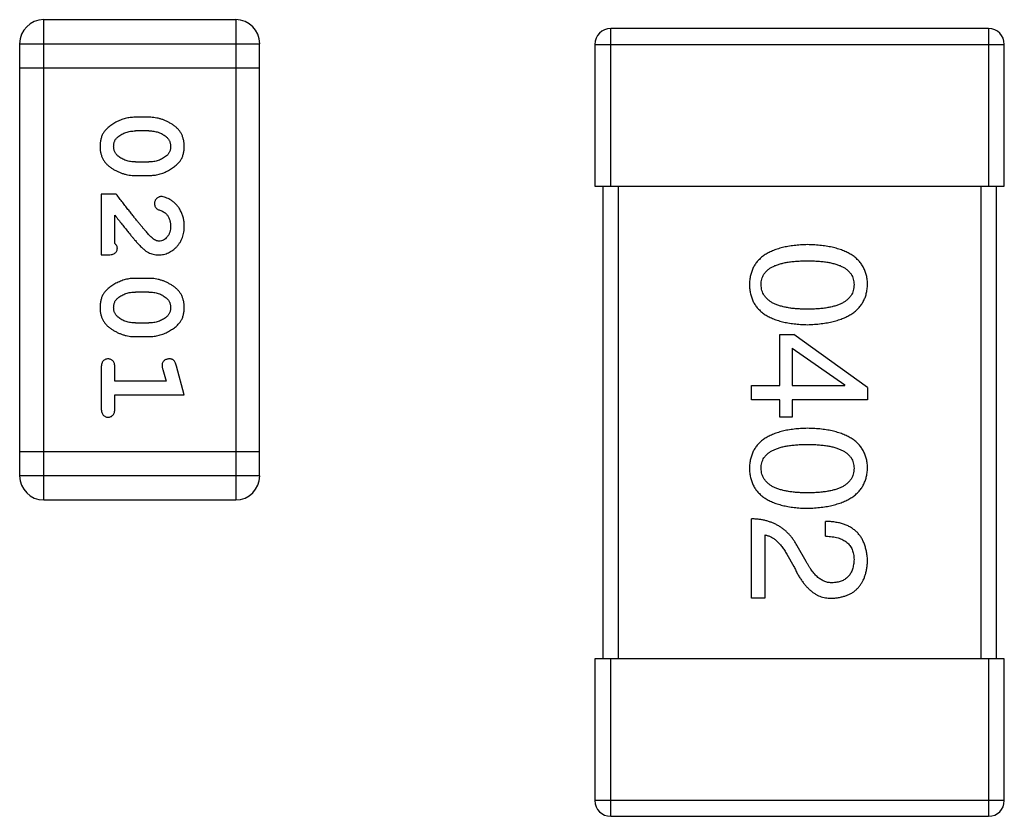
# Model space of a CAD drawing. Header units: millimetres. Extents: x 42 to 554, y 166 to 335.
# Tile 86 of 256: x 413.23 to 414.48, y 241.73 to 242.74. Entities that reach past the tile are written whole.
import ezdxf

# ---------------------------------------------------------------- set-up
doc = ezdxf.new("R2010")
doc.units = ezdxf.units.MM
doc.header["$LTSCALE"] = 30.734
doc.layers.get('0').update_dxf_attribs({"linetype": 'CONTINUOUS'})

msp = doc.modelspace()

# ---------------------------------------------------------------- linework, layer by layer
at = {"linetype": 'Continuous'}
for p, q in [((413.2646, 242.132), (413.2646, 242.7416)), ((413.5085, 242.7416), (413.2646, 242.7416)), ((413.5085, 242.7416), (413.5085, 242.132)), ((413.9848, 242.5303), (413.9848, 242.7303)), ((414.4648, 242.7303), (413.9848, 242.7303)), ((414.4648, 242.7303), (414.4648, 242.5303)), ((413.2341, 242.7112), (413.2341, 242.1625)), ((413.2341, 242.7112), (413.5389, 242.7112)), ((413.5389, 242.1625), (413.5389, 242.7112)), ((413.9648, 242.7103), (413.9648, 242.5303)), ((413.9648, 242.7103), (414.4848, 242.7103)), ((414.4848, 242.5303), (414.4848, 242.7103)), ((413.2341, 242.6807), (413.5389, 242.6807)), ((413.3986, 242.6178), (413.3808, 242.6178)), ((413.3983, 242.6004), (413.3811, 242.6004)), ((413.3811, 242.5611), (413.3983, 242.5611)), ((413.3808, 242.5438), (413.3986, 242.5438)), ((413.9648, 242.5303), (414.4848, 242.5303)), ((413.9748, 242.5303), (413.9748, 241.9303)), ((413.9948, 241.9303), (413.9948, 242.5303)), ((414.4548, 242.5303), (414.4548, 241.9303)), ((414.4748, 241.9303), (414.4748, 242.5303)), ((413.3378, 242.5202), (413.3378, 242.4431)), ((413.3567, 242.5202), (413.3378, 242.5202)), ((413.3551, 242.4573), (413.3551, 242.4935)), ((413.3378, 242.4431), (413.3456, 242.4431)), ((413.3986, 242.4132), (413.3808, 242.4132)), ((413.3983, 242.3959), (413.3811, 242.3959)), ((413.3811, 242.3566), (413.3983, 242.3566)), ((414.1996, 242.2772), (414.1996, 242.342)), ((414.1996, 242.342), (414.2176, 242.342)), ((414.3111, 242.2747), (414.2176, 242.342)), ((413.3808, 242.3393), (413.3986, 242.3393)), ((414.2152, 242.3247), (414.2152, 242.2772)), ((414.2152, 242.3247), (414.2824, 242.278)), ((413.3378, 242.3), (413.3378, 242.2481)), ((413.3551, 242.2827), (413.3551, 242.3)), ((413.4159, 242.2977), (413.42, 242.2827)), ((413.4432, 242.2654), (413.4333, 242.3019)), ((413.42, 242.2827), (413.3551, 242.2827)), ((414.2824, 242.2772), (414.2824, 242.278)), ((413.3551, 242.2481), (413.3551, 242.2654)), ((413.3551, 242.2654), (413.4432, 242.2654)), ((414.1635, 242.2592), (414.1635, 242.2772)), ((414.1635, 242.2772), (414.1996, 242.2772)), ((414.2152, 242.2772), (414.2824, 242.2772)), ((414.3111, 242.2747), (414.3111, 242.2592)), ((414.1996, 242.2592), (414.1635, 242.2592)), ((414.1996, 242.237), (414.1996, 242.2592)), ((414.2152, 242.2592), (414.2152, 242.237)), ((414.3111, 242.2592), (414.2152, 242.2592)), ((414.2152, 242.237), (414.1996, 242.237)), ((413.5389, 242.193), (413.2341, 242.193)), ((413.5389, 242.1625), (413.2341, 242.1625)), ((413.2646, 242.132), (413.5085, 242.132)), ((414.1635, 242.0072), (414.1635, 242.108)), ((414.2578, 242.0859), (414.2578, 242.1047)), ((414.1807, 242.0875), (414.1807, 242.0072)), ((414.2332, 242.0539), (414.2217, 242.0736)), ((414.2086, 242.0629), (414.2176, 242.0473)), ((414.1807, 242.0072), (414.1635, 242.0072)), ((413.9648, 241.9303), (413.9648, 241.7503)), ((414.4848, 241.9303), (413.9648, 241.9303)), ((413.9848, 241.7303), (413.9848, 241.9303)), ((414.4648, 241.9303), (414.4648, 241.7303)), ((414.4848, 241.7503), (414.4848, 241.9303)), ((414.4848, 241.7503), (413.9648, 241.7503)), ((413.9848, 241.7303), (414.4648, 241.7303))]:
    msp.add_line(p, q, dxfattribs=at)
for centre, radius, start, end in [((413.2646, 242.7112), 0.0305, 90, 180), ((413.5085, 242.7112), 0.0305, 0, 90), ((413.9848, 242.7103), 0.02, 90, 180), ((414.4648, 242.7103), 0.02, 0, 90), ((413.2646, 242.1625), 0.0305, 180, 270), ((413.5085, 242.1625), 0.0305, 270, 0), ((413.9848, 241.7503), 0.02, 180, 270), ((414.4648, 241.7503), 0.02, 270, 0)]:
    msp.add_arc(centre, radius, start, end, dxfattribs=at)
for points, knots in [([(413.3808, 242.6178), (413.3797, 242.6177), (413.3776, 242.6177), (413.3744, 242.6174), (413.3713, 242.6169), (413.3682, 242.6162), (413.3652, 242.6153), (413.3622, 242.6142), (413.3592, 242.6129), (413.3563, 242.6115), (413.3536, 242.6099), (413.3511, 242.6083), (413.3487, 242.6066), (413.3466, 242.605), (413.3448, 242.6033), (413.3431, 242.6016), (413.3417, 242.5998), (413.3401, 242.5975), (413.3385, 242.5943), (413.3372, 242.5901), (413.3363, 242.5855), (413.3362, 242.5824), (413.3362, 242.5807)], [0, 0, 0, 0, 0.049886, 0.09882, 0.148132, 0.19689, 0.246038, 0.295176, 0.345305, 0.395692, 0.445312, 0.491875, 0.535813, 0.577009, 0.616081, 0.652689, 0.687585, 0.720206, 0.785062, 0.85223, 0.923759, 1, 1, 1, 1]), ([(413.4432, 242.581), (413.4431, 242.5824), (413.4431, 242.5852), (413.4423, 242.5893), (413.4412, 242.5931), (413.4396, 242.5967), (413.4376, 242.6), (413.4351, 242.603), (413.4321, 242.6058), (413.4287, 242.6083), (413.4251, 242.6105), (413.4214, 242.6124), (413.4177, 242.6141), (413.414, 242.6154), (413.4102, 242.6165), (413.4063, 242.6172), (413.4025, 242.6177), (413.3999, 242.6177), (413.3986, 242.6178)], [0, 0, 0, 0, 0.06692, 0.130834, 0.19258, 0.252759, 0.312631, 0.373411, 0.436359, 0.501894, 0.568244, 0.632472, 0.69556, 0.757163, 0.818592, 0.878885, 0.939235, 1, 1, 1, 1]), ([(413.3535, 242.5807), (413.3535, 242.5813), (413.3535, 242.5825), (413.3538, 242.5844), (413.3542, 242.5861), (413.3548, 242.5876), (413.3555, 242.5891), (413.3565, 242.5905), (413.3575, 242.5917), (413.3584, 242.5924), (413.3588, 242.5928)], [0, 0, 0, 0, 0.139844, 0.271849, 0.399162, 0.521619, 0.6402, 0.758957, 0.87828, 1, 1, 1, 1]), ([(413.3588, 242.5928), (413.3596, 242.5934), (413.3612, 242.5946), (413.3637, 242.5962), (413.3663, 242.5975), (413.3691, 242.5986), (413.3719, 242.5994), (413.3749, 242.6), (413.378, 242.6004), (413.38, 242.6004), (413.3811, 242.6004)], [0, 0, 0, 0, 0.124927, 0.248361, 0.370889, 0.492583, 0.61616, 0.741472, 0.869044, 1, 1, 1, 1]), ([(413.3983, 242.6004), (413.3993, 242.6004), (413.4014, 242.6004), (413.4045, 242.6001), (413.4074, 242.5995), (413.4102, 242.5987), (413.4129, 242.5977), (413.4154, 242.5964), (413.4178, 242.5949), (413.4193, 242.5938), (413.4201, 242.5932)], [0, 0, 0, 0, 0.135446, 0.266257, 0.393419, 0.517936, 0.639137, 0.758785, 0.879345, 1, 1, 1, 1]), ([(413.4201, 242.5932), (413.4205, 242.5928), (413.4214, 242.592), (413.4226, 242.5906), (413.4236, 242.5892), (413.4244, 242.5877), (413.4251, 242.5861), (413.4255, 242.5844), (413.4258, 242.5827), (413.4258, 242.5814), (413.4259, 242.5808)], [0, 0, 0, 0, 0.13042, 0.256046, 0.378133, 0.498725, 0.620452, 0.742761, 0.869406, 1, 1, 1, 1]), ([(413.3362, 242.5807), (413.3362, 242.5793), (413.3363, 242.5764), (413.337, 242.5724), (413.3381, 242.5685), (413.3397, 242.5649), (413.3418, 242.5616), (413.3443, 242.5586), (413.3472, 242.5558), (413.3506, 242.5533), (413.3542, 242.5511), (413.3579, 242.5492), (413.3616, 242.5475), (413.3654, 242.5462), (413.3692, 242.5451), (413.373, 242.5444), (413.3769, 242.5439), (413.3795, 242.5438), (413.3808, 242.5438)], [0, 0, 0, 0, 0.067217, 0.131051, 0.19272, 0.252824, 0.312745, 0.373449, 0.436041, 0.501494, 0.567761, 0.632087, 0.695096, 0.757109, 0.817993, 0.878657, 0.939311, 1, 1, 1, 1]), ([(413.3593, 242.5684), (413.3588, 242.5688), (413.3579, 242.5696), (413.3568, 242.5709), (413.3557, 242.5723), (413.3549, 242.5738), (413.3543, 242.5754), (413.3538, 242.5771), (413.3536, 242.5788), (413.3535, 242.58), (413.3535, 242.5807)], [0, 0, 0, 0, 0.129853, 0.25607, 0.380154, 0.49978, 0.62208, 0.743277, 0.868791, 1, 1, 1, 1]), ([(413.3986, 242.5438), (413.3996, 242.5438), (413.4018, 242.5439), (413.405, 242.5442), (413.4081, 242.5447), (413.4112, 242.5454), (413.4143, 242.5463), (413.4173, 242.5474), (413.4202, 242.5487), (413.4231, 242.5502), (413.4258, 242.5518), (413.4284, 242.5534), (413.4307, 242.5551), (413.4328, 242.5568), (413.4347, 242.5585), (413.4363, 242.5602), (413.4378, 242.5619), (413.4393, 242.5643), (413.4409, 242.5675), (413.4422, 242.5716), (413.443, 242.5762), (413.4431, 242.5793), (413.4432, 242.581)], [0, 0, 0, 0, 0.049855, 0.099516, 0.148482, 0.19758, 0.246804, 0.296268, 0.346517, 0.397047, 0.446826, 0.49336, 0.537801, 0.579207, 0.617974, 0.654833, 0.689171, 0.722088, 0.786392, 0.853518, 0.924186, 1, 1, 1, 1]), ([(413.4259, 242.5808), (413.4259, 242.5802), (413.4258, 242.579), (413.4256, 242.5772), (413.4252, 242.5755), (413.4246, 242.5739), (413.4238, 242.5724), (413.4229, 242.5711), (413.4218, 242.5698), (413.421, 242.5691), (413.4206, 242.5687)], [0, 0, 0, 0, 0.138115, 0.270177, 0.397547, 0.520057, 0.63869, 0.757499, 0.878226, 1, 1, 1, 1]), ([(413.3811, 242.5611), (413.38, 242.5611), (413.3779, 242.5612), (413.3749, 242.5615), (413.372, 242.5621), (413.3692, 242.5629), (413.3665, 242.5639), (413.364, 242.5652), (413.3615, 242.5666), (413.36, 242.5678), (413.3593, 242.5684)], [0, 0, 0, 0, 0.135449, 0.266263, 0.393429, 0.516942, 0.639128, 0.758779, 0.879341, 1, 1, 1, 1]), ([(413.4206, 242.5687), (413.4198, 242.5681), (413.4182, 242.5669), (413.4156, 242.5653), (413.413, 242.564), (413.4102, 242.563), (413.4074, 242.5621), (413.4045, 242.5615), (413.4014, 242.5612), (413.3993, 242.5611), (413.3983, 242.5611)], [0, 0, 0, 0, 0.125331, 0.248948, 0.371201, 0.494032, 0.616811, 0.742104, 0.868849, 1, 1, 1, 1]), ([(413.4016, 242.4652), (413.4012, 242.4656), (413.4002, 242.4666), (413.3986, 242.4682), (413.3969, 242.4701), (413.395, 242.4723), (413.3929, 242.4747), (413.3905, 242.4775), (413.388, 242.4805), (413.3853, 242.4838), (413.3824, 242.4874), (413.3793, 242.4912), (413.376, 242.4954), (413.3725, 242.4998), (413.3688, 242.5045), (413.3649, 242.5095), (413.3609, 242.5148), (413.3581, 242.5184), (413.3567, 242.5202)], [0, 0, 0, 0, 0.026647, 0.057942, 0.094152, 0.134806, 0.180631, 0.231142, 0.286385, 0.346321, 0.411439, 0.481035, 0.555329, 0.634592, 0.718826, 0.807759, 0.901393, 1, 1, 1, 1]), ([(413.4138, 242.5171), (413.4133, 242.517), (413.4122, 242.517), (413.4107, 242.5165), (413.4092, 242.5156), (413.4079, 242.5145), (413.4068, 242.5131), (413.406, 242.5116), (413.4055, 242.51), (413.4054, 242.5088), (413.4054, 242.5082)], [0, 0, 0, 0, 0.120856, 0.239483, 0.360995, 0.490166, 0.620982, 0.746416, 0.870253, 1, 1, 1, 1]), ([(413.4432, 242.4798), (413.4431, 242.4815), (413.443, 242.4849), (413.4421, 242.4898), (413.4407, 242.4945), (413.4387, 242.499), (413.4363, 242.5032), (413.4334, 242.5068), (413.4302, 242.51), (413.4266, 242.5125), (413.423, 242.5145), (413.4197, 242.5159), (413.4167, 242.5169), (413.4147, 242.517), (413.4138, 242.5171)], [0, 0, 0, 0, 0.098286, 0.193983, 0.289056, 0.384352, 0.477435, 0.566197, 0.652355, 0.737986, 0.818188, 0.887401, 0.94802, 1, 1, 1, 1]), ([(413.4054, 242.5082), (413.4054, 242.5078), (413.4055, 242.5068), (413.4057, 242.5054), (413.4062, 242.5042), (413.4069, 242.503), (413.4078, 242.502), (413.409, 242.5011), (413.4104, 242.5004), (413.4114, 242.5), (413.412, 242.4998)], [0, 0, 0, 0, 0.127347, 0.246131, 0.359406, 0.470543, 0.586092, 0.711469, 0.847022, 1, 1, 1, 1]), ([(413.3551, 242.4935), (413.3566, 242.4915), (413.3596, 242.4876), (413.3639, 242.4822), (413.3679, 242.4772), (413.3715, 242.4728), (413.3746, 242.4688), (413.3775, 242.4654), (413.3799, 242.4625), (413.3814, 242.4607), (413.3821, 242.4599)], [0, 0, 0, 0, 0.176662, 0.337826, 0.484741, 0.617764, 0.73494, 0.837793, 0.926412, 1, 1, 1, 1]), ([(413.412, 242.4998), (413.4129, 242.4995), (413.4146, 242.4989), (413.4169, 242.4976), (413.4189, 242.4964), (413.42, 242.4953), (413.4205, 242.4948)], [0, 0, 0, 0, 0.285518, 0.544185, 0.781367, 1, 1, 1, 1]), ([(413.4205, 242.4948), (413.4209, 242.4943), (413.4218, 242.4933), (413.4229, 242.4917), (413.4238, 242.4899), (413.4245, 242.4881), (413.4251, 242.4862), (413.4255, 242.4842), (413.4258, 242.4821), (413.4259, 242.4807), (413.4259, 242.4799)], [0, 0, 0, 0, 0.121873, 0.243139, 0.363336, 0.485133, 0.607572, 0.734701, 0.864814, 1, 1, 1, 1]), ([(413.4104, 242.4431), (413.4115, 242.4432), (413.4137, 242.4432), (413.417, 242.4437), (413.4201, 242.4445), (413.423, 242.4457), (413.4259, 242.4471), (413.4286, 242.4489), (413.4312, 242.451), (413.4336, 242.4534), (413.4359, 242.4561), (413.4378, 242.4589), (413.4395, 242.4619), (413.4409, 242.4652), (413.4419, 242.4686), (413.4427, 242.4721), (413.4431, 242.4759), (413.4431, 242.4785), (413.4432, 242.4798)], [0, 0, 0, 0, 0.060981, 0.120256, 0.178148, 0.236115, 0.293993, 0.352864, 0.413358, 0.476056, 0.539296, 0.602396, 0.665116, 0.728325, 0.792919, 0.859317, 0.928302, 1, 1, 1, 1]), ([(413.4259, 242.4799), (413.4258, 242.4785), (413.4257, 242.4758), (413.4249, 242.472), (413.4235, 242.4686), (413.4216, 242.4658), (413.4193, 242.4634), (413.4169, 242.4617), (413.4141, 242.4606), (413.4123, 242.4605), (413.4113, 242.4604)], [0, 0, 0, 0, 0.156344, 0.299348, 0.4327, 0.561, 0.682299, 0.791883, 0.89611, 1, 1, 1, 1]), ([(413.4113, 242.4604), (413.4106, 242.4605), (413.4089, 242.4606), (413.4065, 242.4616), (413.404, 242.4631), (413.4025, 242.4645), (413.4016, 242.4652)], [0, 0, 0, 0, 0.212836, 0.442809, 0.70317, 1, 1, 1, 1]), ([(413.3582, 242.4518), (413.3582, 242.4522), (413.3581, 242.4532), (413.3574, 242.4546), (413.3564, 242.456), (413.3556, 242.4568), (413.3551, 242.4573)], [0, 0, 0, 0, 0.20611, 0.432681, 0.695597, 1, 1, 1, 1]), ([(413.3821, 242.4599), (413.3829, 242.459), (413.3844, 242.4573), (413.3866, 242.455), (413.3887, 242.4528), (413.3907, 242.451), (413.3926, 242.4494), (413.3943, 242.448), (413.396, 242.4469), (413.398, 242.4458), (413.4006, 242.4447), (413.4037, 242.4438), (413.407, 242.4432), (413.4093, 242.4432), (413.4104, 242.4431)], [0, 0, 0, 0, 0.103002, 0.197728, 0.285279, 0.365235, 0.437224, 0.502446, 0.560545, 0.611446, 0.707576, 0.80349, 0.900532, 1, 1, 1, 1]), ([(414.2348, 242.4561), (414.2319, 242.456), (414.2262, 242.4558), (414.2179, 242.455), (414.2102, 242.4539), (414.203, 242.4524), (414.1964, 242.4505), (414.1904, 242.4483), (414.1849, 242.4457), (414.1799, 242.4427), (414.1755, 242.4393), (414.1718, 242.4356), (414.1685, 242.4314), (414.1659, 242.4269), (414.1638, 242.422), (414.1623, 242.4168), (414.1613, 242.4111), (414.1612, 242.4072), (414.1611, 242.4053)], [0, 0, 0, 0, 0.087693, 0.170223, 0.247496, 0.319826, 0.387768, 0.451403, 0.511459, 0.568358, 0.622671, 0.675251, 0.726739, 0.778422, 0.830759, 0.884394, 0.940865, 1, 1, 1, 1]), ([(414.3111, 242.4053), (414.311, 242.4072), (414.3108, 242.4111), (414.3098, 242.4168), (414.3082, 242.422), (414.3061, 242.4269), (414.3034, 242.4314), (414.3, 242.4356), (414.2961, 242.4393), (414.2916, 242.4427), (414.2865, 242.4457), (414.2808, 242.4483), (414.2746, 242.4505), (414.2677, 242.4524), (414.2603, 242.4539), (414.2524, 242.455), (414.2438, 242.4558), (414.2379, 242.456), (414.2348, 242.4561)], [0, 0, 0, 0, 0.057911, 0.113262, 0.165956, 0.217443, 0.268511, 0.319665, 0.372, 0.426129, 0.483365, 0.543779, 0.607756, 0.676562, 0.749704, 0.827713, 0.911177, 1, 1, 1, 1]), ([(413.3456, 242.4431), (413.3467, 242.4432), (413.3487, 242.4432), (413.3514, 242.4436), (413.3536, 242.4443), (413.3554, 242.4454), (413.3567, 242.4467), (413.3576, 242.4482), (413.3581, 242.4499), (413.3582, 242.4511), (413.3582, 242.4518)], [0, 0, 0, 0, 0.1844, 0.34094, 0.473574, 0.586824, 0.690029, 0.789175, 0.890445, 1, 1, 1, 1]), ([(414.1758, 242.4053), (414.1759, 242.4065), (414.176, 242.4089), (414.1766, 242.4124), (414.1778, 242.4156), (414.1795, 242.4186), (414.1816, 242.4213), (414.1841, 242.4239), (414.1871, 242.4261), (414.1906, 242.4281), (414.1946, 242.4299), (414.199, 242.4314), (414.2038, 242.4327), (414.2091, 242.4338), (414.2149, 242.4346), (414.2212, 242.4351), (414.2278, 242.4355), (414.2325, 242.4356), (414.2348, 242.4356)], [0, 0, 0, 0, 0.049766, 0.097012, 0.143225, 0.188786, 0.235079, 0.282962, 0.333687, 0.387747, 0.445963, 0.508657, 0.576545, 0.649868, 0.72822, 0.812712, 0.903543, 1, 1, 1, 1]), ([(414.2348, 242.4356), (414.2372, 242.4356), (414.2418, 242.4355), (414.2485, 242.4351), (414.2548, 242.4346), (414.2605, 242.4338), (414.2658, 242.4327), (414.2707, 242.4314), (414.2751, 242.4299), (414.279, 242.4281), (414.2825, 242.4261), (414.2856, 242.4239), (414.2881, 242.4213), (414.2902, 242.4186), (414.2919, 242.4156), (414.293, 242.4124), (414.2937, 242.4089), (414.2938, 242.4065), (414.2939, 242.4053)], [0, 0, 0, 0, 0.096452, 0.187278, 0.271765, 0.350519, 0.423437, 0.491321, 0.554011, 0.612224, 0.666281, 0.717003, 0.764884, 0.811423, 0.856783, 0.902993, 0.950236, 1, 1, 1, 1]), ([(413.3808, 242.4132), (413.3797, 242.4132), (413.3776, 242.4132), (413.3744, 242.4129), (413.3713, 242.4124), (413.3682, 242.4117), (413.3652, 242.4108), (413.3622, 242.4097), (413.3592, 242.4084), (413.3563, 242.407), (413.3536, 242.4054), (413.3511, 242.4038), (413.3487, 242.4021), (413.3466, 242.4005), (413.3448, 242.3988), (413.3431, 242.3971), (413.3417, 242.3953), (413.3401, 242.393), (413.3385, 242.3898), (413.3372, 242.3856), (413.3363, 242.381), (413.3362, 242.3778), (413.3362, 242.3762)], [0, 0, 0, 0, 0.049886, 0.09882, 0.148132, 0.19689, 0.246038, 0.295176, 0.345305, 0.395692, 0.445312, 0.491875, 0.535813, 0.577009, 0.616081, 0.652689, 0.687585, 0.720206, 0.785062, 0.85223, 0.923759, 1, 1, 1, 1]), ([(413.4432, 242.3764), (413.4431, 242.3779), (413.4431, 242.3807), (413.4423, 242.3848), (413.4412, 242.3886), (413.4396, 242.3922), (413.4376, 242.3955), (413.4351, 242.3985), (413.4321, 242.4013), (413.4287, 242.4038), (413.4251, 242.406), (413.4214, 242.4079), (413.4177, 242.4096), (413.414, 242.4109), (413.4102, 242.412), (413.4063, 242.4127), (413.4025, 242.4132), (413.3999, 242.4132), (413.3986, 242.4132)], [0, 0, 0, 0, 0.06692, 0.130834, 0.19258, 0.252759, 0.312631, 0.373411, 0.436359, 0.501894, 0.568244, 0.632472, 0.69556, 0.757163, 0.818592, 0.878885, 0.939235, 1, 1, 1, 1]), ([(414.1611, 242.4053), (414.1612, 242.4033), (414.1613, 242.3994), (414.1623, 242.3938), (414.1638, 242.3885), (414.1659, 242.3836), (414.1685, 242.3791), (414.1718, 242.3749), (414.1756, 242.3712), (414.1799, 242.3678), (414.1849, 242.3648), (414.1904, 242.3622), (414.1964, 242.36), (414.203, 242.3581), (414.2102, 242.3566), (414.2179, 242.3555), (414.2262, 242.3547), (414.2319, 242.3545), (414.2348, 242.3544)], [0, 0, 0, 0, 0.059134, 0.115603, 0.169236, 0.221572, 0.273254, 0.32474, 0.377319, 0.431815, 0.488555, 0.548609, 0.612242, 0.680182, 0.75251, 0.829782, 0.91231, 1, 1, 1, 1]), ([(414.2348, 242.3741), (414.2325, 242.3741), (414.2279, 242.3742), (414.2213, 242.3745), (414.2152, 242.3751), (414.2095, 242.376), (414.2042, 242.377), (414.1994, 242.3784), (414.195, 242.3799), (414.191, 242.3818), (414.1875, 242.3839), (414.1845, 242.3862), (414.1819, 242.3887), (414.1798, 242.3916), (414.1781, 242.3946), (414.1768, 242.398), (414.1761, 242.4015), (414.1759, 242.404), (414.1758, 242.4053)], [0, 0, 0, 0, 0.094834, 0.184067, 0.267029, 0.344713, 0.417334, 0.484367, 0.546941, 0.604717, 0.65953, 0.710539, 0.759381, 0.806382, 0.853027, 0.900623, 0.949121, 1, 1, 1, 1]), ([(414.2348, 242.3544), (414.2379, 242.3546), (414.2437, 242.3548), (414.2522, 242.3557), (414.2601, 242.3569), (414.2674, 242.3584), (414.2742, 242.3603), (414.2804, 242.3626), (414.2861, 242.3652), (414.2912, 242.3682), (414.2957, 242.3716), (414.2997, 242.3753), (414.303, 242.3794), (414.3058, 242.3839), (414.308, 242.3887), (414.3096, 242.3939), (414.3107, 242.3995), (414.311, 242.4033), (414.3111, 242.4053)], [0, 0, 0, 0, 0.088475, 0.171606, 0.249595, 0.322626, 0.391327, 0.455765, 0.516374, 0.573675, 0.628522, 0.681161, 0.732559, 0.783563, 0.83504, 0.887639, 0.942585, 1, 1, 1, 1]), ([(414.2939, 242.4053), (414.2938, 242.404), (414.2937, 242.4015), (414.293, 242.398), (414.2919, 242.3946), (414.2903, 242.3916), (414.2881, 242.3888), (414.2856, 242.3862), (414.2825, 242.3839), (414.2791, 242.3818), (414.2751, 242.38), (414.2707, 242.3784), (414.2659, 242.3771), (414.2605, 242.376), (414.2548, 242.3751), (414.2485, 242.3745), (414.2418, 242.3742), (414.2372, 242.3741), (414.2348, 242.3741)], [0, 0, 0, 0, 0.050604, 0.098688, 0.145699, 0.191791, 0.238625, 0.286717, 0.337546, 0.391814, 0.449755, 0.512106, 0.579685, 0.652048, 0.730262, 0.814146, 0.904281, 1, 1, 1, 1]), ([(413.3588, 242.3883), (413.3596, 242.3889), (413.3612, 242.3901), (413.3637, 242.3917), (413.3663, 242.393), (413.3691, 242.3941), (413.3719, 242.3949), (413.3749, 242.3955), (413.378, 242.3959), (413.38, 242.3959), (413.3811, 242.3959)], [0, 0, 0, 0, 0.124927, 0.248361, 0.370889, 0.492583, 0.61616, 0.741472, 0.869044, 1, 1, 1, 1]), ([(413.3983, 242.3959), (413.3993, 242.3959), (413.4014, 242.3959), (413.4045, 242.3955), (413.4074, 242.395), (413.4102, 242.3942), (413.4129, 242.3932), (413.4154, 242.3919), (413.4178, 242.3904), (413.4193, 242.3893), (413.4201, 242.3887)], [0, 0, 0, 0, 0.135446, 0.266257, 0.393419, 0.517936, 0.639137, 0.758785, 0.879345, 1, 1, 1, 1]), ([(413.3535, 242.3762), (413.3535, 242.3768), (413.3535, 242.378), (413.3538, 242.3798), (413.3542, 242.3815), (413.3548, 242.3831), (413.3555, 242.3846), (413.3565, 242.386), (413.3575, 242.3872), (413.3584, 242.3879), (413.3588, 242.3883)], [0, 0, 0, 0, 0.139844, 0.271849, 0.399162, 0.521619, 0.6402, 0.758957, 0.87828, 1, 1, 1, 1]), ([(413.4201, 242.3887), (413.4205, 242.3883), (413.4214, 242.3875), (413.4226, 242.3861), (413.4236, 242.3847), (413.4244, 242.3832), (413.4251, 242.3816), (413.4255, 242.3799), (413.4258, 242.3782), (413.4258, 242.3769), (413.4259, 242.3763)], [0, 0, 0, 0, 0.13042, 0.256046, 0.378133, 0.498725, 0.620452, 0.742761, 0.869406, 1, 1, 1, 1]), ([(413.3362, 242.3762), (413.3362, 242.3748), (413.3363, 242.3719), (413.337, 242.3678), (413.3381, 242.364), (413.3397, 242.3604), (413.3418, 242.3571), (413.3443, 242.3541), (413.3472, 242.3513), (413.3506, 242.3488), (413.3542, 242.3466), (413.3579, 242.3447), (413.3616, 242.343), (413.3654, 242.3416), (413.3692, 242.3406), (413.373, 242.3398), (413.3769, 242.3394), (413.3795, 242.3393), (413.3808, 242.3393)], [0, 0, 0, 0, 0.067217, 0.131051, 0.19272, 0.252824, 0.312745, 0.373449, 0.436041, 0.501494, 0.567761, 0.632087, 0.695096, 0.757109, 0.817993, 0.878657, 0.939311, 1, 1, 1, 1]), ([(413.3593, 242.3639), (413.3588, 242.3643), (413.3579, 242.365), (413.3568, 242.3664), (413.3557, 242.3678), (413.3549, 242.3693), (413.3543, 242.3709), (413.3538, 242.3726), (413.3536, 242.3743), (413.3535, 242.3755), (413.3535, 242.3762)], [0, 0, 0, 0, 0.129853, 0.25607, 0.380154, 0.49978, 0.62208, 0.743277, 0.868791, 1, 1, 1, 1]), ([(413.3986, 242.3393), (413.3996, 242.3393), (413.4018, 242.3394), (413.405, 242.3397), (413.4081, 242.3402), (413.4112, 242.3409), (413.4143, 242.3418), (413.4173, 242.3429), (413.4202, 242.3442), (413.4231, 242.3457), (413.4258, 242.3473), (413.4284, 242.3489), (413.4307, 242.3506), (413.4328, 242.3522), (413.4347, 242.354), (413.4363, 242.3557), (413.4378, 242.3574), (413.4393, 242.3598), (413.4409, 242.3629), (413.4422, 242.3671), (413.443, 242.3717), (413.4431, 242.3748), (413.4432, 242.3764)], [0, 0, 0, 0, 0.049855, 0.099516, 0.148482, 0.19758, 0.246804, 0.296268, 0.346517, 0.397047, 0.446826, 0.49336, 0.537801, 0.579207, 0.617974, 0.654833, 0.689171, 0.722088, 0.786392, 0.853518, 0.924186, 1, 1, 1, 1]), ([(413.4259, 242.3763), (413.4259, 242.3757), (413.4258, 242.3745), (413.4256, 242.3727), (413.4252, 242.371), (413.4246, 242.3694), (413.4238, 242.3679), (413.4229, 242.3665), (413.4218, 242.3653), (413.421, 242.3645), (413.4206, 242.3642)], [0, 0, 0, 0, 0.138115, 0.270177, 0.397547, 0.520057, 0.63869, 0.757499, 0.878226, 1, 1, 1, 1]), ([(413.3811, 242.3566), (413.38, 242.3566), (413.3779, 242.3567), (413.3749, 242.357), (413.372, 242.3576), (413.3692, 242.3584), (413.3665, 242.3594), (413.364, 242.3607), (413.3615, 242.3621), (413.36, 242.3633), (413.3593, 242.3639)], [0, 0, 0, 0, 0.135449, 0.266263, 0.393429, 0.516942, 0.639128, 0.758779, 0.879341, 1, 1, 1, 1]), ([(413.4206, 242.3642), (413.4198, 242.3636), (413.4182, 242.3624), (413.4156, 242.3608), (413.413, 242.3595), (413.4102, 242.3585), (413.4074, 242.3576), (413.4045, 242.357), (413.4014, 242.3567), (413.3993, 242.3566), (413.3983, 242.3566)], [0, 0, 0, 0, 0.125331, 0.248948, 0.371201, 0.494032, 0.616811, 0.742104, 0.868849, 1, 1, 1, 1]), ([(413.3464, 242.311), (413.3458, 242.311), (413.3446, 242.3109), (413.3429, 242.3104), (413.3414, 242.3096), (413.3401, 242.3084), (413.339, 242.3068), (413.3383, 242.3049), (413.3378, 242.3026), (413.3378, 242.3009), (413.3378, 242.3)], [0, 0, 0, 0, 0.115051, 0.223278, 0.329269, 0.437893, 0.554681, 0.682591, 0.83103, 1, 1, 1, 1]), ([(413.3551, 242.3), (413.3551, 242.3009), (413.355, 242.3026), (413.3546, 242.3049), (413.3538, 242.3068), (413.3527, 242.3084), (413.3514, 242.3095), (413.3499, 242.3104), (413.3482, 242.3109), (413.347, 242.311), (413.3464, 242.311)], [0, 0, 0, 0, 0.169102, 0.317658, 0.446239, 0.563118, 0.671828, 0.776546, 0.884858, 1, 1, 1, 1]), ([(413.4241, 242.311), (413.4235, 242.311), (413.4223, 242.3109), (413.4205, 242.3104), (413.4189, 242.3097), (413.4175, 242.3087), (413.4163, 242.3075), (413.4155, 242.3061), (413.415, 242.3046), (413.4149, 242.3036), (413.4149, 242.3031)], [0, 0, 0, 0, 0.138815, 0.27042, 0.39836, 0.52875, 0.654955, 0.771147, 0.884581, 1, 1, 1, 1]), ([(413.4149, 242.3031), (413.4149, 242.3028), (413.4149, 242.302), (413.4151, 242.3008), (413.4155, 242.2993), (413.4157, 242.2983), (413.4159, 242.2977)], [0, 0, 0, 0, 0.183151, 0.413144, 0.682305, 1, 1, 1, 1]), ([(413.4333, 242.3019), (413.433, 242.3028), (413.4326, 242.3044), (413.4317, 242.3064), (413.4308, 242.3081), (413.4298, 242.3093), (413.4286, 242.3101), (413.4273, 242.3106), (413.4258, 242.311), (413.4247, 242.311), (413.4241, 242.311)], [0, 0, 0, 0, 0.187321, 0.344927, 0.475328, 0.579604, 0.674244, 0.773631, 0.882025, 1, 1, 1, 1]), ([(413.3378, 242.2481), (413.3378, 242.2472), (413.3378, 242.2455), (413.3383, 242.2432), (413.339, 242.2412), (413.3401, 242.2397), (413.3414, 242.2385), (413.3429, 242.2377), (413.3446, 242.2371), (413.3458, 242.2371), (413.3464, 242.237)], [0, 0, 0, 0, 0.169012, 0.317488, 0.445429, 0.560977, 0.67065, 0.776666, 0.88492, 1, 1, 1, 1]), ([(413.3464, 242.237), (413.347, 242.2371), (413.3482, 242.2371), (413.3499, 242.2376), (413.3514, 242.2385), (413.3527, 242.2397), (413.3538, 242.2412), (413.3546, 242.2432), (413.355, 242.2455), (413.3551, 242.2472), (413.3551, 242.2481)], [0, 0, 0, 0, 0.11517, 0.223509, 0.328254, 0.438012, 0.553651, 0.682263, 0.830856, 1, 1, 1, 1]), ([(414.2348, 242.2229), (414.2319, 242.2228), (414.2262, 242.2226), (414.2179, 242.2219), (414.2102, 242.2208), (414.203, 242.2192), (414.1964, 242.2174), (414.1904, 242.2151), (414.1849, 242.2125), (414.1799, 242.2095), (414.1755, 242.2062), (414.1718, 242.2024), (414.1685, 242.1983), (414.1659, 242.1937), (414.1638, 242.1889), (414.1623, 242.1836), (414.1613, 242.178), (414.1612, 242.1741), (414.1611, 242.1721)], [0, 0, 0, 0, 0.087693, 0.170223, 0.247496, 0.319826, 0.387768, 0.451403, 0.511459, 0.568358, 0.622671, 0.675251, 0.726739, 0.778422, 0.830759, 0.884394, 0.940865, 1, 1, 1, 1]), ([(414.3111, 242.1721), (414.311, 242.1741), (414.3108, 242.178), (414.3098, 242.1836), (414.3082, 242.1889), (414.3061, 242.1938), (414.3034, 242.1983), (414.3, 242.2024), (414.2961, 242.2062), (414.2916, 242.2095), (414.2865, 242.2125), (414.2808, 242.2151), (414.2746, 242.2174), (414.2677, 242.2192), (414.2603, 242.2208), (414.2524, 242.2219), (414.2438, 242.2226), (414.2379, 242.2228), (414.2348, 242.2229)], [0, 0, 0, 0, 0.057911, 0.113262, 0.165956, 0.217443, 0.268511, 0.319665, 0.372, 0.426129, 0.483365, 0.543779, 0.607756, 0.676562, 0.749704, 0.827713, 0.911177, 1, 1, 1, 1]), ([(414.1758, 242.1721), (414.1759, 242.1733), (414.176, 242.1757), (414.1766, 242.1792), (414.1778, 242.1825), (414.1795, 242.1854), (414.1816, 242.1882), (414.1841, 242.1907), (414.1871, 242.1929), (414.1906, 242.1949), (414.1946, 242.1967), (414.199, 242.1983), (414.2038, 242.1995), (414.2091, 242.2006), (414.2149, 242.2014), (414.2212, 242.202), (414.2278, 242.2024), (414.2325, 242.2024), (414.2348, 242.2024)], [0, 0, 0, 0, 0.049766, 0.097012, 0.143225, 0.188786, 0.235079, 0.282962, 0.333687, 0.387747, 0.445963, 0.508657, 0.576545, 0.649868, 0.72822, 0.812712, 0.903543, 1, 1, 1, 1]), ([(414.2348, 242.2024), (414.2372, 242.2024), (414.2418, 242.2024), (414.2485, 242.202), (414.2548, 242.2014), (414.2605, 242.2006), (414.2658, 242.1995), (414.2707, 242.1983), (414.2751, 242.1967), (414.279, 242.1949), (414.2825, 242.1929), (414.2856, 242.1907), (414.2881, 242.1882), (414.2902, 242.1854), (414.2919, 242.1824), (414.293, 242.1792), (414.2937, 242.1757), (414.2938, 242.1733), (414.2939, 242.1721)], [0, 0, 0, 0, 0.096452, 0.187278, 0.271765, 0.350519, 0.423437, 0.491321, 0.554011, 0.612224, 0.666281, 0.717003, 0.764884, 0.811423, 0.856783, 0.902993, 0.950236, 1, 1, 1, 1]), ([(414.1611, 242.1721), (414.1612, 242.1701), (414.1613, 242.1662), (414.1623, 242.1606), (414.1638, 242.1554), (414.1659, 242.1505), (414.1685, 242.1459), (414.1718, 242.1418), (414.1756, 242.138), (414.1799, 242.1347), (414.1849, 242.1317), (414.1904, 242.1291), (414.1964, 242.1268), (414.203, 242.125), (414.2102, 242.1234), (414.2179, 242.1223), (414.2262, 242.1216), (414.2319, 242.1214), (414.2348, 242.1213)], [0, 0, 0, 0, 0.059134, 0.115603, 0.169236, 0.221572, 0.273254, 0.32474, 0.377319, 0.431815, 0.488555, 0.548609, 0.612242, 0.680182, 0.75251, 0.829782, 0.91231, 1, 1, 1, 1]), ([(414.2348, 242.141), (414.2325, 242.141), (414.2279, 242.141), (414.2213, 242.1414), (414.2152, 242.142), (414.2095, 242.1428), (414.2042, 242.1439), (414.1994, 242.1452), (414.195, 242.1468), (414.191, 242.1486), (414.1875, 242.1507), (414.1845, 242.153), (414.1819, 242.1556), (414.1798, 242.1584), (414.1781, 242.1615), (414.1768, 242.1648), (414.1761, 242.1684), (414.1759, 242.1708), (414.1758, 242.1721)], [0, 0, 0, 0, 0.094834, 0.184067, 0.267029, 0.344713, 0.417334, 0.484367, 0.546941, 0.604717, 0.65953, 0.710539, 0.759381, 0.806382, 0.853027, 0.900623, 0.949121, 1, 1, 1, 1]), ([(414.2939, 242.1721), (414.2938, 242.1708), (414.2937, 242.1684), (414.293, 242.1648), (414.2919, 242.1615), (414.2903, 242.1584), (414.2881, 242.1556), (414.2856, 242.153), (414.2825, 242.1507), (414.2791, 242.1486), (414.2751, 242.1468), (414.2707, 242.1452), (414.2659, 242.1439), (414.2605, 242.1428), (414.2548, 242.142), (414.2485, 242.1414), (414.2418, 242.141), (414.2372, 242.141), (414.2348, 242.141)], [0, 0, 0, 0, 0.050604, 0.098688, 0.145699, 0.191791, 0.238625, 0.286717, 0.337546, 0.391814, 0.449755, 0.512106, 0.579685, 0.652048, 0.730262, 0.814146, 0.904281, 1, 1, 1, 1]), ([(414.2348, 242.1213), (414.2379, 242.1214), (414.2437, 242.1217), (414.2522, 242.1225), (414.2601, 242.1237), (414.2674, 242.1253), (414.2742, 242.1272), (414.2804, 242.1294), (414.2861, 242.1321), (414.2912, 242.1351), (414.2957, 242.1385), (414.2997, 242.1422), (414.303, 242.1463), (414.3058, 242.1507), (414.308, 242.1556), (414.3096, 242.1608), (414.3107, 242.1663), (414.311, 242.1701), (414.3111, 242.1721)], [0, 0, 0, 0, 0.088475, 0.171606, 0.249595, 0.322626, 0.391327, 0.455765, 0.516374, 0.573675, 0.628522, 0.681161, 0.732559, 0.783563, 0.83504, 0.887639, 0.942585, 1, 1, 1, 1]), ([(414.2217, 242.0736), (414.221, 242.0749), (414.2195, 242.0776), (414.2169, 242.0814), (414.2143, 242.085), (414.2114, 242.0883), (414.2084, 242.0914), (414.2051, 242.0942), (414.2018, 242.0967), (414.1982, 242.099), (414.1945, 242.1011), (414.1905, 242.1028), (414.1865, 242.1043), (414.1822, 242.1056), (414.1778, 242.1066), (414.1732, 242.1073), (414.1684, 242.1078), (414.1652, 242.1079), (414.1635, 242.108)], [0, 0, 0, 0, 0.065828, 0.130094, 0.192451, 0.254037, 0.313974, 0.373757, 0.433048, 0.492243, 0.551902, 0.611758, 0.672678, 0.734814, 0.798569, 0.863693, 0.930488, 1, 1, 1, 1]), ([(414.3111, 242.0539), (414.311, 242.0559), (414.3108, 242.0598), (414.31, 242.0655), (414.3088, 242.0708), (414.3072, 242.0758), (414.3053, 242.0803), (414.3029, 242.0845), (414.3002, 242.0883), (414.297, 242.0917), (414.2934, 242.0947), (414.2895, 242.0973), (414.2852, 242.0995), (414.2804, 242.1013), (414.2753, 242.1028), (414.2698, 242.1038), (414.2639, 242.1045), (414.2599, 242.1046), (414.2578, 242.1047)], [0, 0, 0, 0, 0.07282, 0.141057, 0.2062, 0.267672, 0.326735, 0.383519, 0.439188, 0.494454, 0.549628, 0.605958, 0.66397, 0.72402, 0.787502, 0.854127, 0.925065, 1, 1, 1, 1]), ([(414.1807, 242.0875), (414.182, 242.0872), (414.1847, 242.0867), (414.1884, 242.0851), (414.1921, 242.0829), (414.1956, 242.0801), (414.1991, 242.0767), (414.2024, 242.0727), (414.2056, 242.068), (414.2076, 242.0647), (414.2086, 242.0629)], [0, 0, 0, 0, 0.103034, 0.208166, 0.318255, 0.434664, 0.559728, 0.695394, 0.841708, 1, 1, 1, 1]), ([(414.2578, 242.0859), (414.2593, 242.0858), (414.2621, 242.0857), (414.2662, 242.0853), (414.27, 242.0846), (414.2735, 242.0838), (414.2768, 242.0827), (414.2798, 242.0814), (414.2824, 242.0799), (414.2848, 242.0781), (414.287, 242.0762), (414.2888, 242.074), (414.2904, 242.0716), (414.2917, 242.0689), (414.2926, 242.0661), (414.2933, 242.063), (414.2938, 242.0598), (414.2938, 242.0575), (414.2939, 242.0563)], [0, 0, 0, 0, 0.082594, 0.15978, 0.232961, 0.301462, 0.365595, 0.426678, 0.484662, 0.540809, 0.595146, 0.648401, 0.702272, 0.757102, 0.813447, 0.872233, 0.934055, 1, 1, 1, 1]), ([(414.2676, 242.0268), (414.2668, 242.0268), (414.2652, 242.0267), (414.2628, 242.0269), (414.2604, 242.0273), (414.2581, 242.0278), (414.2558, 242.0288), (414.2535, 242.0299), (414.2513, 242.0312), (414.2492, 242.0328), (414.247, 242.0346), (414.2449, 242.0366), (414.2429, 242.039), (414.2408, 242.0415), (414.2389, 242.0442), (414.2369, 242.0472), (414.235, 242.0505), (414.2338, 242.0527), (414.2332, 242.0539)], [0, 0, 0, 0, 0.052237, 0.103888, 0.155485, 0.207395, 0.259864, 0.31356, 0.369176, 0.4266, 0.486836, 0.550048, 0.61567, 0.685271, 0.75824, 0.834614, 0.915635, 1, 1, 1, 1]), ([(414.2668, 242.0072), (414.2685, 242.0073), (414.2718, 242.0076), (414.2766, 242.0084), (414.2811, 242.0095), (414.2852, 242.0109), (414.2891, 242.0127), (414.2927, 242.0148), (414.2959, 242.0172), (414.2988, 242.02), (414.3015, 242.0231), (414.3038, 242.0266), (414.3058, 242.0303), (414.3075, 242.0344), (414.3088, 242.0388), (414.3099, 242.0435), (414.3107, 242.0486), (414.3109, 242.0521), (414.3111, 242.0539)], [0, 0, 0, 0, 0.070688, 0.137741, 0.201612, 0.262778, 0.321223, 0.378455, 0.434411, 0.490146, 0.546362, 0.603392, 0.662208, 0.723401, 0.787372, 0.85442, 0.925153, 1, 1, 1, 1]), ([(414.2939, 242.0563), (414.2938, 242.0552), (414.2937, 242.053), (414.2933, 242.0498), (414.2927, 242.0469), (414.292, 242.0441), (414.291, 242.0415), (414.2899, 242.0391), (414.2885, 242.037), (414.287, 242.035), (414.2852, 242.0333), (414.2833, 242.0317), (414.2811, 242.0304), (414.2788, 242.0292), (414.2763, 242.0283), (414.2736, 242.0276), (414.2707, 242.0271), (414.2687, 242.0269), (414.2676, 242.0268)], [0, 0, 0, 0, 0.076112, 0.148436, 0.216883, 0.281466, 0.34298, 0.402356, 0.459881, 0.51546, 0.571111, 0.62658, 0.683162, 0.741007, 0.801404, 0.863825, 0.930544, 1, 1, 1, 1]), ([(414.2176, 242.0473), (414.2184, 242.0456), (414.2199, 242.0423), (414.2224, 242.0376), (414.225, 242.0332), (414.2277, 242.0292), (414.2305, 242.0255), (414.2333, 242.0221), (414.2363, 242.0191), (414.2393, 242.0164), (414.2424, 242.014), (414.2456, 242.012), (414.2489, 242.0103), (414.2523, 242.009), (414.2558, 242.008), (414.2594, 242.0074), (414.2631, 242.0071), (414.2656, 242.0071), (414.2668, 242.0072)], [0, 0, 0, 0, 0.082731, 0.161257, 0.236138, 0.307554, 0.375712, 0.440848, 0.502916, 0.562567, 0.619798, 0.675716, 0.73039, 0.78386, 0.837315, 0.890547, 0.944917, 1, 1, 1, 1])]:
    msp.add_open_spline(points, degree=3, knots=knots, dxfattribs=at)

doc.saveas('drawing.dxf')
